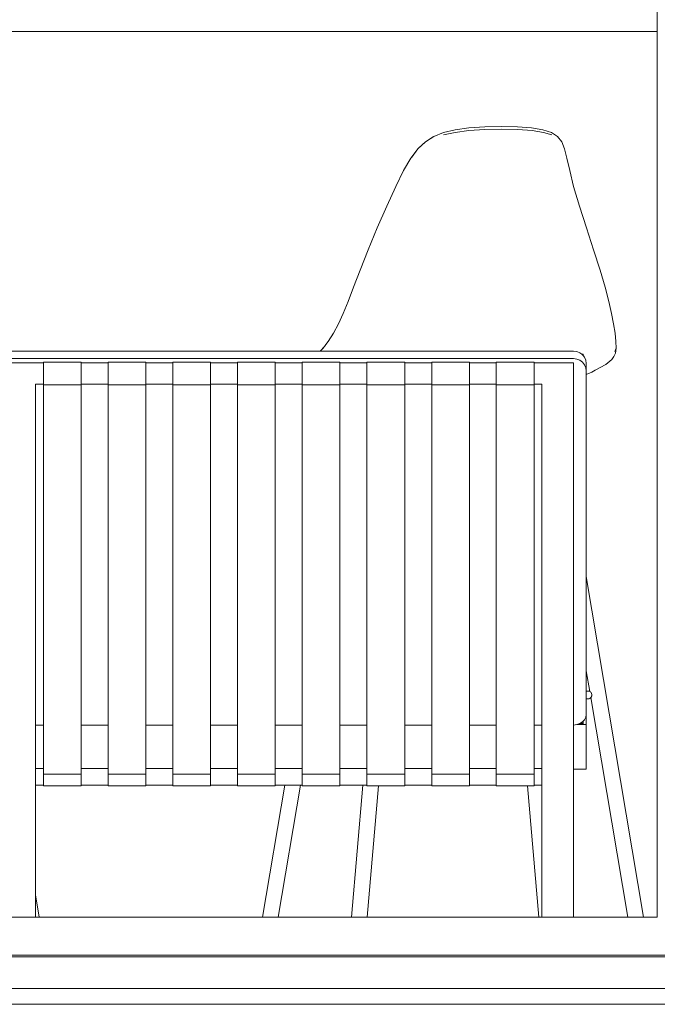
# Model space of a CAD drawing. Header units: millimetres. Extents: x -30280 to 309309, y -17460 to 4378.
# Tile 112 of 256: x 65445 to 66250, y -12604 to -11359. Entities that reach past the tile are written whole.
import ezdxf

# ---------------------------------------------------------------- set-up
doc = ezdxf.new("R2010")
doc.units = ezdxf.units.MM
doc.header["$MEASUREMENT"] = 0
doc.linetypes.add('Wipeout_Contour', pattern=[1000, 0, -1000])
for name, color, linetype, lineweight in [('P1_P2_PLANTA PRIMERA_2_10_ESTR_Fotjats_Pluma_Nº__1', 7, 'Continuous', 5), ('P1_P2_PLANTA PRIMERA_2_Nuevo_08_E_Envans secs_Pluma_Nº__1', 7, 'Continuous', 5), ('P1_P2_PLANTA PRIMERA_2_Nuevo_09_EI_Mobiliari general_Pluma_Nº__1', 7, 'Continuous', 5), ('P1_P2_PLANTA PRIMERA_2_Nuevo_14_PAV_Soft Light Grey 0554_Pluma_Nº__29', 7, 'Continuous', 20)]:
    doc.layers.add(name, color=color, linetype=linetype, lineweight=lineweight)
doc.layers.add('P1_P2_PLANTA PRIMERA_2_Nuevo_08_E_Envans secs', color=7, linetype='Continuous')

msp = doc.modelspace()

# ---------------------------------------------------------------- linework, layer by layer
at = {"layer": 'P1_P2_PLANTA PRIMERA_2_10_ESTR_Fotjats_Pluma_Nº__1', "color": 7, "linetype": 'Continuous', "lineweight": 5}
for p, q in [((73152, -12584.4), (36809, -12584.4)), ((73152, -12604.4), (36809, -12604.4))]:
    msp.add_line(p, q, dxfattribs=at)

# ---------------------------------------------------------------- wipeouts: each hides what was drawn before it
at = {"color": 254, "linetype": 'Wipeout_Contour', "lineweight": 0, "ltscale": 398712.963436}
msp.add_wipeout([(64237.1, -12494.4), (64237.1, -12542.4), (66290.2, -12542.4), (66290.2, -12494.4), (66250.2, -12494.4), (64277.1, -12494.4)], dxfattribs=at).dxf.layer = 'P1_P2_PLANTA PRIMERA_2_Nuevo_08_E_Envans secs'

# ---------------------------------------------------------------- next in the draw order: linework, layer by layer
at = {"layer": 'P1_P2_PLANTA PRIMERA_2_Nuevo_14_PAV_Soft Light Grey 0554_Pluma_Nº__29', "color": 7, "linetype": 'Continuous', "lineweight": 20}
msp.add_line((73152, -12542.4), (64037.1, -12542.4), dxfattribs=at)
at = {"layer": 'P1_P2_PLANTA PRIMERA_2_Nuevo_14_PAV_Soft Light Grey 0554_Pluma_Nº__29', "color": 7, "linetype": 'Continuous', "lineweight": 20, "flags": 128}
msp.add_lwpolyline([(73152, -12544.4), (64042.1, -12544.4), (64037.1, -12544.4)], dxfattribs=at)

# ---------------------------------------------------------------- next in the draw order: wipeouts: each hides what was drawn before it
at = {"color": 254, "linetype": 'Wipeout_Contour', "lineweight": 0, "ltscale": 265099.600116}
msp.add_wipeout([(64277.1, -12494.4), (66250.2, -12494.4), (66250.2, -10484.4), (64277.1, -10484.4)], dxfattribs=at).dxf.layer = 'P1_P2_PLANTA PRIMERA_2_Nuevo_08_E_Envans secs'

# ---------------------------------------------------------------- next in the draw order: linework, layer by layer
at = {"layer": 'P1_P2_PLANTA PRIMERA_2_Nuevo_08_E_Envans secs_Pluma_Nº__1', "color": 7, "linetype": 'Continuous', "lineweight": 5}
for p, q in [((66250.2, -12494.4), (66250.2, -10484.4)), ((64277.1, -12494.4), (66250.2, -12494.4))]:
    msp.add_line(p, q, dxfattribs=at)
at = {"layer": 'P1_P2_PLANTA PRIMERA_2_Nuevo_09_EI_Mobiliari general_Pluma_Nº__1', "color": 7, "linetype": 'Continuous', "lineweight": 5}
for p, q in [((64277.1, -11374.4), (66250.2, -11374.4)), ((65967.7, -11507.1), (65980.1, -11502.2)), ((65980.1, -11502.2), (65994.9, -11498.6)), ((65980.1, -11505.2), (65994.8, -11501.9)), ((66012.2, -11499.7), (65994.8, -11501.9)), ((65994.9, -11498.6), (66012.2, -11496.3)), ((66012.2, -11496.3), (66032.1, -11494.9)), ((66032.3, -11498.3), (66012.2, -11499.7)), ((66032.1, -11494.9), (66053, -11494.4)), ((66053.3, -11497.9), (66032.3, -11498.3)), ((66053, -11494.4), (66073.4, -11494.9)), ((66053.3, -11497.9), (66073.8, -11498.3)), ((66073.4, -11494.9), (66091.4, -11496.3)), ((66073.8, -11498.3), (66092, -11499.7)), ((66091.4, -11496.3), (66105.7, -11498.6)), ((66092, -11499.7), (66106.3, -11501.9)), ((66105.7, -11498.6), (66116.5, -11502.2)), ((66106.3, -11501.9), (66117, -11505.2)), ((66116.5, -11502.2), (66124.2, -11507.1)), ((65957.2, -11513.7), (65947.7, -11522.6)), ((65948.4, -11521.8), (65957.2, -11513.7)), ((65957.1, -11513.8), (65967.7, -11507.1)), ((65967.1, -11507.4), (65957.2, -11513.7)), ((65967.7, -11507.1), (65967.1, -11507.4)), ((66124.2, -11507.1), (66129.5, -11513.8)), ((66129.5, -11513.8), (66133.1, -11522.6)), ((65938.9, -11534.5), (65947.7, -11522.6)), ((65947.7, -11522.6), (65939.9, -11533.1)), ((65947.7, -11522.6), (65948.4, -11521.8)), ((66133.1, -11522.6), (66136.1, -11534.5)), ((65929.7, -11550.2), (65938.9, -11534.5)), ((65939.9, -11533.1), (65938.9, -11534.5)), ((65939.9, -11533.1), (65941.9, -11530.4)), ((66136.1, -11534.5), (66139.5, -11550.2)), ((65919.7, -11570.3), (65929.7, -11550.2)), ((66139.5, -11550.2), (66144.4, -11570.3)), ((65908.3, -11595.2), (65919.7, -11570.3)), ((66144.4, -11570.3), (66151.8, -11595.2)), ((65896.4, -11622.7), (65908.3, -11595.2)), ((66151.8, -11595.2), (66160.6, -11622.7)), ((65884.9, -11650.5), (65896.4, -11622.7)), ((66160.6, -11622.7), (66169.8, -11650.5)), ((65874.6, -11676.3), (65884.9, -11650.5)), ((66169.8, -11650.5), (66178, -11676.3)), ((65866.3, -11697.8), (65874.6, -11676.3)), ((66178, -11676.3), (66184.3, -11697.8)), ((65859.4, -11715.8), (65866.3, -11697.8)), ((66184.3, -11697.8), (66189, -11715.8)), ((65853.3, -11731), (65859.4, -11715.8)), ((66189, -11715.8), (66192.3, -11731)), ((65847.4, -11744.1), (65853.3, -11731)), ((66192.3, -11731), (66194.8, -11744.1)), ((65841, -11756), (65847.4, -11744.1)), ((66194.8, -11744.1), (66196.8, -11756)), ((65830.4, -11771.5), (65835.3, -11764.9)), ((65834.4, -11766.3), (65841, -11756)), ((66196.8, -11756), (66198, -11766.3)), ((65824, -11778.4), (65829.9, -11772.1)), ((65824.3, -11778.4), (65828, -11774.7)), ((65828, -11774.7), (65834.4, -11766.3)), ((66198.2, -11774.7), (66196.4, -11779)), ((66197.2, -11780.9), (66198.2, -11774.7)), ((66198, -11766.3), (66198.2, -11774.7)), ((65424.5, -11778.4), (66144.5, -11778.4)), ((65424.5, -11788), (66144.5, -11788)), ((66144.5, -11778.4), (66148.7, -11778.9)), ((66144.5, -11788), (66148.7, -11788.5)), ((66148.7, -11778.9), (66152.5, -11780.5)), ((66148.7, -11788.5), (66152.5, -11790.1)), ((66152.5, -11780.5), (66154.9, -11782.4)), ((66152.5, -11790.1), (66155.8, -11792.6)), ((66156.5, -11782.4), (66154.9, -11782.4)), ((66154.9, -11782.4), (66155.8, -11783)), ((66155.8, -11783), (66156.5, -11783.9)), ((66156.5, -11783.9), (66156.5, -11782.4)), ((66156.5, -11783.9), (66158.4, -11786.3)), ((66158.4, -11786.3), (66160, -11790.1)), ((66160, -11790.1), (66160.5, -11794.2)), ((66192.8, -11789.1), (66185, -11795.4)), ((66195.3, -11785.3), (66192.8, -11789.1)), ((66197.2, -11780.9), (66195.3, -11785.3)), ((65424.5, -11793.5), (65464.5, -11793.5)), ((65464.5, -11793.5), (65474.5, -11793.5)), ((65474.5, -11794.5), (65474.5, -11792.4)), ((65474.5, -11792.4), (65522.2, -11792.4)), ((65474.5, -11796.4), (65474.5, -11794.5)), ((65474.5, -11819.8), (65474.5, -11796.4)), ((65522.2, -11794.5), (65522.2, -11792.4)), ((65522.2, -11793.5), (65556.3, -11793.5)), ((65522.2, -11796.4), (65522.2, -11794.5)), ((65522.2, -11819.8), (65522.2, -11796.4)), ((65556.3, -11794.5), (65556.3, -11792.4)), ((65556.3, -11792.4), (65604, -11792.4)), ((65556.3, -11796.4), (65556.3, -11794.5)), ((65556.3, -11819.8), (65556.3, -11796.4)), ((65604, -11794.5), (65604, -11792.4)), ((65604, -11793.5), (65638, -11793.5)), ((65604, -11796.4), (65604, -11794.5)), ((65604, -11819.8), (65604, -11796.4)), ((65638, -11794.5), (65638, -11792.4)), ((65638, -11792.4), (65685.7, -11792.4)), ((65638, -11796.4), (65638, -11794.5)), ((65638, -11819.8), (65638, -11796.4)), ((65685.7, -11794.5), (65685.7, -11792.4)), ((65685.7, -11793.5), (65719.8, -11793.5)), ((65685.7, -11796.4), (65685.7, -11794.5)), ((65685.7, -11819.8), (65685.7, -11796.4)), ((65719.8, -11794.5), (65719.8, -11792.4)), ((65719.8, -11792.4), (65767.5, -11792.4)), ((65719.8, -11796.4), (65719.8, -11794.5)), ((65719.8, -11819.8), (65719.8, -11796.4)), ((65767.5, -11794.5), (65767.5, -11792.4)), ((65767.5, -11793.5), (65801.5, -11793.5)), ((65767.5, -11796.4), (65767.5, -11794.5)), ((65767.5, -11819.8), (65767.5, -11796.4)), ((65801.5, -11794.5), (65801.5, -11792.4)), ((65801.5, -11792.4), (65849.2, -11792.4)), ((65801.5, -11796.4), (65801.5, -11794.5)), ((65801.5, -11819.8), (65801.5, -11796.4)), ((65849.2, -11794.5), (65849.2, -11792.4)), ((65849.2, -11793.5), (65883.3, -11793.5)), ((65849.2, -11796.4), (65849.2, -11794.5)), ((65849.2, -11819.8), (65849.2, -11796.4)), ((65883.3, -11794.5), (65883.3, -11792.4)), ((65883.3, -11792.4), (65931, -11792.4)), ((65883.3, -11796.4), (65883.3, -11794.5)), ((65883.3, -11819.8), (65883.3, -11796.4)), ((65931, -11794.5), (65931, -11792.4)), ((65931, -11793.5), (65965.1, -11793.5)), ((65931, -11796.4), (65931, -11794.5)), ((65931, -11819.8), (65931, -11796.4)), ((65965.1, -11794.5), (65965.1, -11792.4)), ((65965.1, -11792.4), (66012.8, -11792.4)), ((65965.1, -11796.4), (65965.1, -11794.5)), ((65965.1, -11819.8), (65965.1, -11796.4)), ((66012.8, -11794.5), (66012.8, -11792.4)), ((66012.8, -11793.5), (66046.8, -11793.5)), ((66012.8, -11796.4), (66012.8, -11794.5)), ((66012.8, -11819.8), (66012.8, -11796.4)), ((66046.8, -11794.5), (66046.8, -11792.4)), ((66046.8, -11792.4), (66094.5, -11792.4)), ((66046.8, -11796.4), (66046.8, -11794.5)), ((66046.8, -11819.8), (66046.8, -11796.4)), ((66094.5, -11794.5), (66094.5, -11792.4)), ((66094.5, -11793.5), (66104.5, -11793.5)), ((66094.5, -11796.4), (66094.5, -11794.5)), ((66094.5, -11819.8), (66094.5, -11796.4)), ((66144.5, -11793.5), (66104.5, -11793.5)), ((66144.5, -11795.4), (66144.5, -11793.5)), ((66144.5, -11796.6), (66144.5, -11795.4)), ((66144.5, -11820.1), (66144.5, -11796.6)), ((66155.8, -11792.6), (66158.4, -11795.9)), ((66158.4, -11795.9), (66160, -11799.7)), ((66160, -11799.7), (66160.5, -11803.8)), ((66160.5, -11803.8), (66160.5, -11794.2)), ((66185, -11795.4), (66171.8, -11802.8)), ((66160.5, -11803.8), (66160.5, -11849.5)), ((66167.5, -11805.1), (66160.5, -11808)), ((66167.5, -11805.1), (66171.8, -11802.8)), ((65464.5, -11924.7), (65464.5, -11820.1)), ((65464.5, -11820.1), (65474.5, -11820.1)), ((65474.5, -11821), (65474.5, -11819.8)), ((65474.5, -11821), (65522.2, -11821)), ((65474.5, -11821), (65474.5, -11924.4)), ((65522.2, -11821), (65522.2, -11819.8)), ((65522.2, -11820.1), (65556.3, -11820.1)), ((65522.2, -11821), (65522.2, -11924.4)), ((65556.3, -11821), (65556.3, -11819.8)), ((65556.3, -11821), (65604, -11821)), ((65556.3, -11821), (65556.3, -11924.4)), ((65604, -11821), (65604, -11819.8)), ((65604, -11820.1), (65638, -11820.1)), ((65604, -11821), (65604, -11924.4)), ((65638, -11821), (65638, -11819.8)), ((65638, -11821), (65685.7, -11821)), ((65638, -11821), (65638, -11924.4)), ((65685.7, -11821), (65685.7, -11819.8)), ((65685.7, -11820.1), (65719.8, -11820.1)), ((65685.7, -11821), (65685.7, -11924.4)), ((65719.8, -11821), (65719.8, -11819.8)), ((65719.8, -11821), (65767.5, -11821)), ((65719.8, -11821), (65719.8, -11924.4)), ((65767.5, -11821), (65767.5, -11819.8)), ((65767.5, -11820.1), (65801.5, -11820.1)), ((65767.5, -11821), (65767.5, -11924.4)), ((65801.5, -11821), (65801.5, -11819.8)), ((65801.5, -11821), (65849.2, -11821)), ((65801.5, -11821), (65801.5, -11924.4)), ((65849.2, -11821), (65849.2, -11819.8)), ((65849.2, -11820.1), (65883.3, -11820.1)), ((65849.2, -11821), (65849.2, -11924.4)), ((65883.3, -11821), (65883.3, -11819.8)), ((65883.3, -11821), (65931, -11821)), ((65883.3, -11821), (65883.3, -11924.4)), ((65931, -11821), (65931, -11819.8)), ((65931, -11820.1), (65965.1, -11820.1)), ((65931, -11821), (65931, -11924.4)), ((65965.1, -11821), (65965.1, -11819.8)), ((65965.1, -11821), (66012.8, -11821)), ((65965.1, -11821), (65965.1, -11924.4)), ((66012.8, -11821), (66012.8, -11819.8)), ((66012.8, -11820.1), (66046.8, -11820.1)), ((66012.8, -11821), (66012.8, -11924.4)), ((66046.8, -11821), (66046.8, -11819.8)), ((66046.8, -11821), (66094.5, -11821)), ((66046.8, -11821), (66046.8, -11924.4)), ((66094.5, -11821), (66094.5, -11819.8)), ((66094.5, -11820.1), (66104.5, -11820.1)), ((66094.5, -11821), (66094.5, -11924.4)), ((66104.5, -11924.7), (66104.5, -11820.1)), ((66144.5, -11924.7), (66144.5, -11820.1)), ((66160.5, -11912.1), (66160.5, -11849.5)), ((66160.5, -12033.1), (66160.5, -11912.1)), ((65464.5, -11997.3), (65464.5, -11924.7)), ((65474.5, -11924.4), (65474.5, -12066.2)), ((65522.2, -11924.4), (65522.2, -12066.2)), ((65556.3, -11924.4), (65556.3, -12066.2)), ((65604, -11924.4), (65604, -12066.2)), ((65638, -11924.4), (65638, -12066.2)), ((65685.7, -11924.4), (65685.7, -12066.2)), ((65719.8, -11924.4), (65719.8, -12066.2)), ((65767.5, -11924.4), (65767.5, -12066.2)), ((65801.5, -11924.4), (65801.5, -12066.2)), ((65849.2, -11924.4), (65849.2, -12066.2)), ((65883.3, -11924.4), (65883.3, -12066.2)), ((65931, -11924.4), (65931, -12066.2)), ((65965.1, -11924.4), (65965.1, -12066.2)), ((66012.8, -11924.4), (66012.8, -12066.2)), ((66046.8, -11924.4), (66046.8, -12066.2)), ((66094.5, -11924.4), (66094.5, -12066.2)), ((66104.5, -11997.3), (66104.5, -11924.7)), ((66144.5, -11997.3), (66144.5, -11924.7)), ((65464.5, -12067.8), (65464.5, -11997.3)), ((66104.5, -12067.8), (66104.5, -11997.3)), ((66144.5, -12067.8), (66144.5, -11997.3)), ((66160.5, -12147.4), (66160.5, -12033.1)), ((66232.7, -12494.4), (66160.5, -12063.5)), ((65464.5, -12135.3), (65464.5, -12067.8)), ((65474.5, -12066.2), (65474.5, -12197.4)), ((65522.2, -12066.2), (65522.2, -12197.4)), ((65556.3, -12066.2), (65556.3, -12197.4)), ((65604, -12066.2), (65604, -12197.4)), ((65638, -12066.2), (65638, -12197.4)), ((65685.7, -12066.2), (65685.7, -12197.4)), ((65719.8, -12066.2), (65719.8, -12197.4)), ((65767.5, -12066.2), (65767.5, -12197.4)), ((65801.5, -12066.2), (65801.5, -12197.4)), ((65849.2, -12066.2), (65849.2, -12197.4)), ((65883.3, -12066.2), (65883.3, -12197.4)), ((65931, -12066.2), (65931, -12197.4)), ((65965.1, -12066.2), (65965.1, -12197.4)), ((66012.8, -12066.2), (66012.8, -12197.4)), ((66046.8, -12066.2), (66046.8, -12197.4)), ((66094.5, -12066.2), (66094.5, -12197.4)), ((66104.5, -12135.3), (66104.5, -12067.8)), ((66144.5, -12135.3), (66144.5, -12067.8)), ((65464.5, -12199.4), (65464.5, -12135.3)), ((66104.5, -12199.4), (66104.5, -12135.3)), ((66144.5, -12199.4), (66144.5, -12135.3)), ((66160.5, -12199.8), (66160.5, -12147.4)), ((66164.9, -12208.9), (66160.5, -12182.7)), ((65464.5, -12259.2), (65464.5, -12199.4)), ((65474.5, -12197.4), (65474.5, -12313.5)), ((65522.2, -12197.4), (65522.2, -12313.5)), ((65556.3, -12197.4), (65556.3, -12313.5)), ((65604, -12197.4), (65604, -12313.5)), ((65638, -12197.4), (65638, -12313.5)), ((65685.7, -12197.4), (65685.7, -12313.5)), ((65719.8, -12197.4), (65719.8, -12313.5)), ((65767.5, -12197.4), (65767.5, -12313.5)), ((65801.5, -12197.4), (65801.5, -12313.5)), ((65849.2, -12197.4), (65849.2, -12313.5)), ((65883.3, -12197.4), (65883.3, -12313.5)), ((65931, -12197.4), (65931, -12313.5)), ((65965.1, -12197.4), (65965.1, -12313.5)), ((66012.8, -12197.4), (66012.8, -12313.5)), ((66046.8, -12197.4), (66046.8, -12313.5)), ((66094.5, -12197.4), (66094.5, -12313.5)), ((66104.5, -12259.2), (66104.5, -12199.4)), ((66144.5, -12259.2), (66144.5, -12199.4)), ((66160.5, -12238), (66160.5, -12199.8)), ((66161.1, -12208.3), (66160.5, -12208.3)), ((66161.6, -12208.3), (66161.1, -12208.3)), ((66162, -12208.3), (66161.6, -12208.3)), ((66162.3, -12208.3), (66162, -12208.3)), ((66162.5, -12208.3), (66162.3, -12208.3)), ((66162.5, -12208.3), (66163.4, -12208.4)), ((66162.5, -12208.3), (66162.5, -12208.3)), ((66163.4, -12208.4), (66164.2, -12208.6)), ((66164.2, -12208.6), (66165, -12209)), ((66165, -12209), (66165.7, -12209.5)), ((66165.7, -12209.5), (66166.4, -12210.1)), ((66166.4, -12210.1), (66166.9, -12210.8)), ((66166.9, -12210.8), (66167.2, -12211.6)), ((66167.2, -12211.6), (66167.5, -12212.5)), ((66167.5, -12212.5), (66167.5, -12213.3)), ((66167.5, -12213.3), (66167.5, -12214.2)), ((66161.1, -12218.3), (66160.5, -12218.3)), ((66161.6, -12218.3), (66161.1, -12218.3)), ((66162, -12218.3), (66161.6, -12218.3)), ((66162.3, -12218.3), (66162, -12218.3)), ((66162.5, -12218.3), (66162.3, -12218.3)), ((66163.4, -12218.2), (66162.5, -12218.3)), ((66162.5, -12218.3), (66162.5, -12218.3)), ((66164.2, -12218), (66163.4, -12218.2)), ((66165, -12217.6), (66164.2, -12218)), ((66165.7, -12217.1), (66165, -12217.6)), ((66166.4, -12216.5), (66165.7, -12217.1)), ((66212.8, -12494.4), (66166.2, -12216.7)), ((66166.9, -12215.8), (66166.4, -12216.5)), ((66167.2, -12215), (66166.9, -12215.8)), ((66167.5, -12214.2), (66167.2, -12215)), ((66160, -12241.4), (66160.5, -12238)), ((66160.5, -12238), (66160.5, -12250.7)), ((66148.7, -12250.8), (66152.5, -12249.5)), ((66160.5, -12250.7), (66149, -12250.7)), ((66156.5, -12249.7), (66152, -12249.7)), ((66152.5, -12249.5), (66155.8, -12247.4)), ((66156.5, -12249.7), (66154.3, -12248.3)), ((66155.8, -12247.4), (66158.4, -12244.6)), ((66156.5, -12249.7), (66156.5, -12246.6)), ((66158.4, -12244.6), (66160, -12241.4)), ((66160.5, -12250.7), (66160.5, -12307.2)), ((65464.5, -12251.3), (65474.5, -12251.3)), ((65464.5, -12314.2), (65464.5, -12259.2)), ((65522.2, -12251.3), (65556.3, -12251.3)), ((65604, -12251.3), (65638, -12251.3)), ((65685.7, -12251.3), (65719.8, -12251.3)), ((65767.5, -12251.3), (65801.5, -12251.3)), ((65849.2, -12251.3), (65883.3, -12251.3)), ((65931, -12251.3), (65965.1, -12251.3)), ((66012.8, -12251.3), (66046.8, -12251.3)), ((66094.5, -12251.3), (66104.5, -12251.3)), ((66104.5, -12314.2), (66104.5, -12259.2)), ((66144.5, -12251.3), (66148.7, -12250.8)), ((66144.5, -12314.2), (66144.5, -12259.2)), ((65464.5, -12306.3), (65474.5, -12306.3)), ((65522.2, -12306.3), (65556.3, -12306.3)), ((65604, -12306.3), (65638, -12306.3)), ((65685.7, -12306.3), (65719.8, -12306.3)), ((65767.5, -12306.3), (65801.5, -12306.3)), ((65849.2, -12306.3), (65883.3, -12306.3)), ((65931, -12306.3), (65965.1, -12306.3)), ((66012.8, -12306.3), (66046.8, -12306.3)), ((66094.5, -12306.3), (66104.5, -12306.3)), ((66160.5, -12307.2), (66144.5, -12307.2)), ((65464.5, -12315.3), (65464.5, -12314.2)), ((65464.5, -12327.2), (65464.5, -12315.3)), ((65474.5, -12315.7), (65474.5, -12313.5)), ((65474.5, -12313.5), (65522.2, -12313.5)), ((65474.5, -12328.2), (65474.5, -12315.7)), ((65522.2, -12315.7), (65522.2, -12313.5)), ((65522.2, -12328.2), (65522.2, -12315.7)), ((65556.3, -12315.7), (65556.3, -12313.5)), ((65556.3, -12313.5), (65604, -12313.5)), ((65556.3, -12328.2), (65556.3, -12315.7)), ((65604, -12315.7), (65604, -12313.5)), ((65604, -12328.2), (65604, -12315.7)), ((65638, -12315.7), (65638, -12313.5)), ((65638, -12313.5), (65685.7, -12313.5)), ((65638, -12328.2), (65638, -12315.7)), ((65685.7, -12315.7), (65685.7, -12313.5)), ((65685.7, -12328.2), (65685.7, -12315.7)), ((65719.8, -12315.7), (65719.8, -12313.5)), ((65719.8, -12313.5), (65767.5, -12313.5)), ((65719.8, -12328.2), (65719.8, -12315.7)), ((65767.5, -12315.7), (65767.5, -12313.5)), ((65767.5, -12328.2), (65767.5, -12315.7)), ((65801.5, -12315.7), (65801.5, -12313.5)), ((65801.5, -12313.5), (65849.2, -12313.5)), ((65801.5, -12328.2), (65801.5, -12315.7)), ((65849.2, -12315.7), (65849.2, -12313.5)), ((65849.2, -12328.2), (65849.2, -12315.7)), ((65883.3, -12315.7), (65883.3, -12313.5)), ((65883.3, -12313.5), (65931, -12313.5)), ((65883.3, -12328.2), (65883.3, -12315.7)), ((65931, -12315.7), (65931, -12313.5)), ((65931, -12328.2), (65931, -12315.7)), ((65965.1, -12315.7), (65965.1, -12313.5)), ((65965.1, -12313.5), (66012.8, -12313.5)), ((65965.1, -12328.2), (65965.1, -12315.7)), ((66012.8, -12315.7), (66012.8, -12313.5)), ((66012.8, -12328.2), (66012.8, -12315.7)), ((66046.8, -12315.7), (66046.8, -12313.5)), ((66046.8, -12313.5), (66094.5, -12313.5)), ((66046.8, -12328.2), (66046.8, -12315.7)), ((66094.5, -12315.7), (66094.5, -12313.5)), ((66094.5, -12328.2), (66094.5, -12315.7)), ((66104.5, -12315.3), (66104.5, -12314.2)), ((66104.5, -12327.2), (66104.5, -12315.3)), ((66144.5, -12363.9), (66144.5, -12314.2)), ((65464.5, -12363.9), (65464.5, -12327.2)), ((65464.5, -12327.2), (65474.5, -12327.2)), ((65474.5, -12328.2), (65522.2, -12328.2)), ((65522.2, -12327.2), (65556.3, -12327.2)), ((65556.3, -12328.2), (65604, -12328.2)), ((65604, -12327.2), (65638, -12327.2)), ((65638, -12328.2), (65685.7, -12328.2)), ((65685.7, -12327.2), (65719.8, -12327.2)), ((65719.8, -12328.2), (65767.5, -12328.2)), ((65751.3, -12494.4), (65779.4, -12327.2)), ((65767.5, -12327.2), (65801.5, -12327.2)), ((65771.3, -12494.4), (65799.3, -12327.2)), ((65801.5, -12328.2), (65849.2, -12328.2)), ((65849.2, -12327.2), (65883.3, -12327.2)), ((65863.7, -12494.4), (65878.1, -12327.2)), ((65883.3, -12328.2), (65931, -12328.2)), ((65883.7, -12494.4), (65898, -12328.2)), ((65931, -12327.2), (65965.1, -12327.2)), ((65965.1, -12328.2), (66012.8, -12328.2)), ((66012.8, -12327.2), (66046.8, -12327.2)), ((66046.8, -12328.2), (66094.5, -12328.2)), ((66100.4, -12494.4), (66086.1, -12328.2)), ((66094.5, -12327.2), (66104.5, -12327.2)), ((66104.5, -12363.9), (66104.5, -12327.2)), ((65464.5, -12370.8), (65464.5, -12363.9)), ((65464.5, -12375.9), (65464.5, -12370.8)), ((66104.5, -12370.8), (66104.5, -12363.9)), ((66104.5, -12375.9), (66104.5, -12370.8)), ((66144.5, -12370.8), (66144.5, -12363.9)), ((66144.5, -12375.9), (66144.5, -12370.8)), ((65464.5, -12380.9), (65464.5, -12375.9)), ((65464.5, -12460.9), (65464.5, -12380.9)), ((66104.5, -12380.9), (66104.5, -12375.9)), ((66104.5, -12460.9), (66104.5, -12380.9)), ((66144.5, -12380.9), (66144.5, -12375.9)), ((66144.5, -12460.9), (66144.5, -12380.9)), ((65464.5, -12479.3), (65464.5, -12460.9)), ((66104.5, -12479.3), (66104.5, -12460.9)), ((66144.5, -12479.3), (66144.5, -12460.9)), ((65469.2, -12494.4), (65464.5, -12466)), ((65464.5, -12494.4), (65464.5, -12479.3)), ((66104.5, -12494.4), (66104.5, -12479.3)), ((66144.5, -12494.4), (66144.5, -12479.3))]:
    msp.add_line(p, q, dxfattribs=at)

doc.saveas('drawing.dxf')
